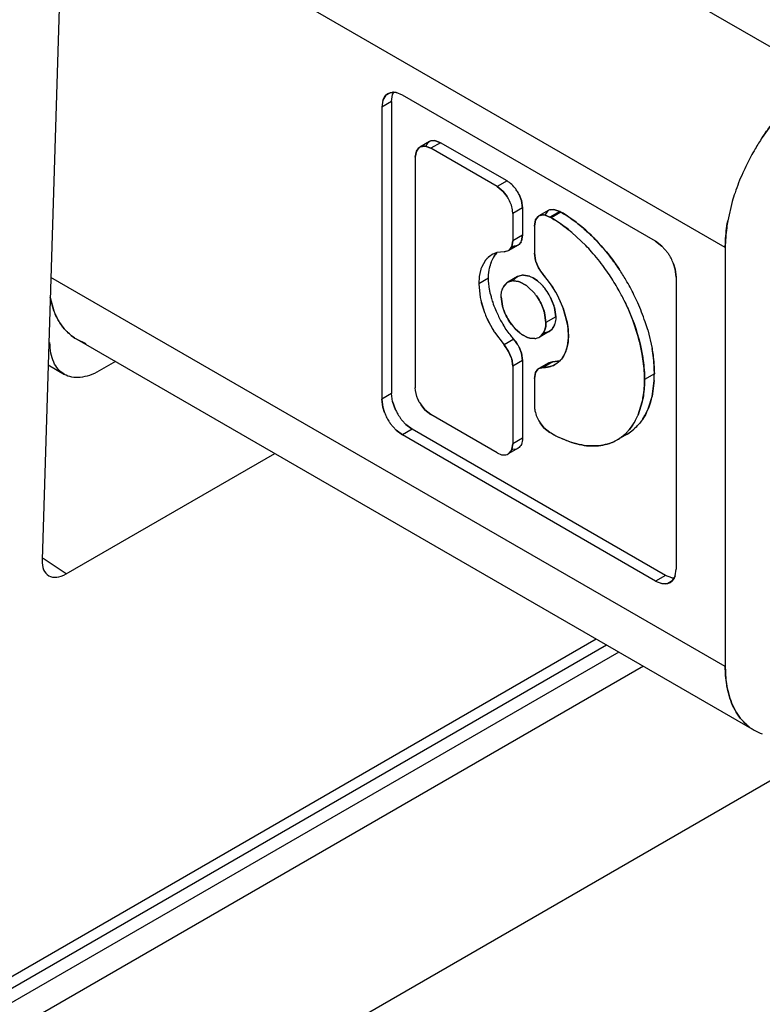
# Model space of a CAD drawing. Header units: inches. Extents: x 0 to 34, y 0 to 22.
# Tile 30 of 41: x 27.77 to 27.981, y 10.36 to 10.64. Entities that reach past the tile are written whole.
import ezdxf

# ---------------------------------------------------------------- set-up
doc = ezdxf.new("R2010")
doc.units = ezdxf.units.IN
doc.header["$LTSCALE"] = 1.87
doc.header["$MEASUREMENT"] = 0
doc.layers.get('0').update_dxf_attribs({"linetype": 'CONTINUOUS'})

msp = doc.modelspace()

# ---------------------------------------------------------------- linework, layer by layer
at = {"color": 7, "linetype": 'CONTINUOUS'}
for p, q in [((27.9981883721, 10.6231011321), (27.8063368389, 10.7338738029)), ((27.7835522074, 10.7128434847), (27.7765761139, 10.486205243)), ((27.9703495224, 10.5748828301), (27.7826416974, 10.6832629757)), ((27.8732003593, 10.6166487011), (27.8736480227, 10.6175810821)), ((27.8740351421, 10.6180584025), (27.8732005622, 10.6166493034)), ((27.8736480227, 10.6175810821), (27.8740351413, 10.6180584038)), ((27.8740351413, 10.6180584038), (27.8753338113, 10.6188073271)), ((27.87463233, 10.6185203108), (27.8740351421, 10.6180584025)), ((27.8753338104, 10.6188073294), (27.87463233, 10.6185203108)), ((27.875902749, 10.6189003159), (27.8753338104, 10.6188073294)), ((27.8753338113, 10.6188073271), (27.8759025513, 10.618900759)), ((27.8756974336, 10.6163292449), (27.8759838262, 10.6182548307)), ((27.8762533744, 10.6188883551), (27.8759830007, 10.6182523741)), ((27.8759838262, 10.6182548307), (27.8762536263, 10.618887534)), ((27.876286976, 10.6189077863), (27.8769735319, 10.6188238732)), ((27.8769709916, 10.6188243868), (27.8762875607, 10.6189071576)), ((27.8787818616, 10.6181095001), (27.8769709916, 10.6188243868)), ((27.9505617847, 10.5766646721), (27.8787818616, 10.6181095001)), ((27.8732005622, 10.6166493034), (27.8729135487, 10.6147218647)), ((27.8756974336, 10.6163292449), (27.8729135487, 10.6147218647)), ((27.8729135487, 10.6147218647), (27.8729135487, 10.531840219)), ((27.8756974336, 10.6163292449), (27.8756974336, 10.5334475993)), ((27.8854623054, 10.603553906), (27.8868278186, 10.6030166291)), ((27.8868278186, 10.6030166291), (27.8854629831, 10.6035518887)), ((27.8896117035, 10.6046240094), (27.8868278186, 10.6030166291)), ((27.8868656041, 10.6050991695), (27.8879308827, 10.6052091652)), ((27.8879293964, 10.6052094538), (27.8868657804, 10.6050989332)), ((27.8896117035, 10.6046240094), (27.8879293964, 10.6052094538)), ((27.8879308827, 10.6052091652), (27.8896117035, 10.6046240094)), ((27.9084480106, 10.5937481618), (27.8896117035, 10.6046240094)), ((27.8824265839, 10.6004759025), (27.8827607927, 10.6022254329)), ((27.8827602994, 10.6022240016), (27.8824265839, 10.6004759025)), ((27.8824265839, 10.6004759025), (27.8824265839, 10.5351007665)), ((27.8834482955, 10.6031416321), (27.8827602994, 10.6022240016)), ((27.8827607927, 10.6022254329), (27.8834483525, 10.6031414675)), ((27.9056641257, 10.5921407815), (27.8868278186, 10.6030166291)), ((27.9084480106, 10.5937481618), (27.9056641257, 10.5921407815)), ((27.9056641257, 10.5921407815), (27.9073464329, 10.5907835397)), ((27.9073463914, 10.5907834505), (27.9056641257, 10.5921407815)), ((27.9084458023, 10.5893910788), (27.9073463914, 10.5907834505)), ((27.9073464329, 10.5907835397), (27.908445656, 10.5893910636)), ((27.9125150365, 10.5882604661), (27.9118587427, 10.5899086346)), ((27.9118588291, 10.5899087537), (27.9125149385, 10.5882604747)), ((27.9125149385, 10.5882604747), (27.9128492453, 10.5861249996)), ((27.9128492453, 10.5861249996), (27.9125150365, 10.5882604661)), ((27.972338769, 10.5879621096), (27.9710447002, 10.5824225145)), ((27.9128492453, 10.5861249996), (27.9100653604, 10.5845176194)), ((27.9100653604, 10.5845176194), (27.9100653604, 10.5768045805)), ((27.9128492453, 10.5861249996), (27.9128492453, 10.5784119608)), ((27.9172290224, 10.5836370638), (27.9165410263, 10.5827194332)), ((27.9165415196, 10.5827208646), (27.9172290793, 10.5836368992)), ((27.9192430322, 10.5840493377), (27.9206085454, 10.5835120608)), ((27.9206085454, 10.5835120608), (27.9192437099, 10.5840473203)), ((27.9233924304, 10.5851194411), (27.9206085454, 10.5835120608)), ((27.920646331, 10.5855946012), (27.9217116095, 10.5857045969)), ((27.9217101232, 10.5857048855), (27.9206465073, 10.5855943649)), ((27.9237446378, 10.584916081), (27.9209607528, 10.5833087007)), ((27.9233924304, 10.5851194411), (27.9217101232, 10.5857048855)), ((27.9217116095, 10.5857045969), (27.9233924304, 10.5851194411)), ((27.9237446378, 10.584916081), (27.9233924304, 10.5851194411)), ((27.9162073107, 10.5809713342), (27.9165415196, 10.5827208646)), ((27.9165410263, 10.5827194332), (27.9162073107, 10.5809713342)), ((27.9162073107, 10.5809713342), (27.9162073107, 10.5732582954)), ((27.9209607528, 10.5833087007), (27.9206085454, 10.5835120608)), ((27.9128492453, 10.5784119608), (27.9100653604, 10.5768045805)), ((27.9128492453, 10.5784119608), (27.9125464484, 10.5767345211)), ((27.9125464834, 10.576734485), (27.9128492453, 10.5784119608)), ((27.9307889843, 10.5754492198), (27.9268411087, 10.5791499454)), ((27.9268411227, 10.5791500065), (27.9307891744, 10.5754497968)), ((27.9094632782, 10.5747484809), (27.910369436, 10.5752716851)), ((27.9097823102, 10.5751758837), (27.9100653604, 10.5768045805)), ((27.9100653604, 10.5768045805), (27.9097824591, 10.5751754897)), ((27.910369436, 10.5752716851), (27.9115603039, 10.5755628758)), ((27.911560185, 10.575563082), (27.9124403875, 10.5765086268)), ((27.95237457, 10.5752865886), (27.9505617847, 10.5766646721)), ((27.9505617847, 10.5766646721), (27.9523745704, 10.5752865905)), ((27.9523745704, 10.5752865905), (27.9540119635, 10.5733777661)), ((27.9540119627, 10.5733777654), (27.95237457, 10.5752865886)), ((27.9039362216, 10.5706831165), (27.9048309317, 10.5724434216)), ((27.9048383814, 10.5724344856), (27.9055774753, 10.5733494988)), ((27.9075855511, 10.5736643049), (27.9055553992, 10.5734138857)), ((27.9075855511, 10.5736643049), (27.9088965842, 10.5740305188)), ((27.908776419, 10.5739554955), (27.9075855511, 10.5736643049)), ((27.9095243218, 10.5746753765), (27.9090740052, 10.5741636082)), ((27.9090745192, 10.5741626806), (27.9095251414, 10.5746737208)), ((27.9097824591, 10.5751754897), (27.9095243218, 10.5746753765)), ((27.9095251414, 10.5746737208), (27.9097823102, 10.5751758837)), ((27.9162073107, 10.5732582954), (27.9165101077, 10.5712311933)), ((27.9165100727, 10.5712311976), (27.9162073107, 10.5732582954)), ((27.9703495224, 10.5748828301), (27.9703495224, 10.4559481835)), ((27.9023741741, 10.5712825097), (27.9011934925, 10.5691858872)), ((27.9023681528, 10.5712750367), (27.9011940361, 10.5691853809)), ((27.9039397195, 10.5706798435), (27.9044798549, 10.571852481)), ((27.9166154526, 10.5708829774), (27.9173767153, 10.5691334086)), ((27.9173766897, 10.5691333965), (27.9166161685, 10.5708828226)), ((27.9561437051, 10.5687567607), (27.9556752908, 10.5702606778)), ((27.9556755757, 10.5702607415), (27.956143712, 10.5687567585)), ((27.9009159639, 10.5683607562), (27.9005536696, 10.5666227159)), ((27.9009186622, 10.5683696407), (27.9005565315, 10.5666220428)), ((27.9127306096, 10.5670499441), (27.9114248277, 10.5666442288)), ((27.9131118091, 10.5670655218), (27.9148513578, 10.5667115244)), ((27.9148513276, 10.5667117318), (27.9131118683, 10.5670654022)), ((27.91868712, 10.5672543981), (27.9173766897, 10.5691333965)), ((27.9564300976, 10.566500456), (27.9561437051, 10.5687567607)), ((27.956143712, 10.5687567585), (27.9564300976, 10.566500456)), ((27.9703495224, 10.4559481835), (27.7790447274, 10.5664051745)), ((27.9005536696, 10.5666227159), (27.9004216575, 10.5645923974)), ((27.9032055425, 10.5661997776), (27.9004216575, 10.5645923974)), ((27.9004216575, 10.5645923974), (27.9008337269, 10.5606475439)), ((27.9005565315, 10.5666220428), (27.9004216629, 10.5645923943)), ((27.9004216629, 10.5645923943), (27.9008356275, 10.5606469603)), ((27.9082670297, 10.5647819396), (27.9073503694, 10.5636353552)), ((27.9075559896, 10.5639896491), (27.9082670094, 10.5647819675)), ((27.9086409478, 10.5650368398), (27.9098532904, 10.5654326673)), ((27.911720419, 10.5652234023), (27.9103164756, 10.565457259)), ((27.9103230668, 10.565458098), (27.9117201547, 10.5652248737)), ((27.9110538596, 10.5663917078), (27.9105336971, 10.5658672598)), ((27.9139594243, 10.5640542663), (27.9120134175, 10.5651232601)), ((27.9120166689, 10.5651234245), (27.9139594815, 10.5640545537)), ((27.9148513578, 10.5667115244), (27.915873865, 10.5662244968)), ((27.9170688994, 10.5654150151), (27.9158738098, 10.5662253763)), ((27.915873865, 10.5662244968), (27.9170431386, 10.5654339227)), ((27.9170431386, 10.5654339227), (27.9181765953, 10.5644169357)), ((27.9181769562, 10.5644176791), (27.9170688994, 10.5654150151)), ((27.9564300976, 10.566500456), (27.9564300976, 10.4836188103)), ((27.9163031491, 10.561787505), (27.9142262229, 10.5638535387)), ((27.9142276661, 10.5638525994), (27.9163031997, 10.5617875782)), ((27.779925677, 10.5568715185), (27.7788403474, 10.5606774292)), ((27.778841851, 10.5606629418), (27.7799255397, 10.5568713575)), ((27.9011523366, 10.5592652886), (27.9020470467, 10.5564717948)), ((27.9011558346, 10.5592645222), (27.9020544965, 10.5564721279)), ((27.9067789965, 10.5609217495), (27.9071606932, 10.5581965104)), ((27.9071605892, 10.5581965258), (27.9067789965, 10.5609217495)), ((27.921741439, 10.5584479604), (27.9208113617, 10.5607235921)), ((27.9208113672, 10.560723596), (27.9217420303, 10.5584478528)), ((27.9194936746, 10.5535804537), (27.9191129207, 10.5563021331)), ((27.9191130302, 10.556302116), (27.9194936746, 10.5535804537)), ((27.9219004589, 10.5578961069), (27.9222775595, 10.555187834)), ((27.9222775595, 10.555187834), (27.9219004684, 10.5578961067)), ((27.9253573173, 10.5542461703), (27.9243747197, 10.5576283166)), ((27.9243748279, 10.5576283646), (27.9253572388, 10.5542461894)), ((27.9222775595, 10.555187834), (27.9194936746, 10.5535804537)), ((27.9218974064, 10.5529074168), (27.9215032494, 10.5521245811)), ((27.9048881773, 10.5508378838), (27.9075855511, 10.5472478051)), ((27.9048895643, 10.5508385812), (27.9075855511, 10.5472478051)), ((27.9107677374, 10.5518066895), (27.9120398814, 10.550653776)), ((27.9120398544, 10.5506536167), (27.910767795, 10.5518068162)), ((27.914253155, 10.5493798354), (27.9127838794, 10.5501255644)), ((27.9127839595, 10.5501261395), (27.9142529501, 10.5493812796)), ((27.9180129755, 10.5497261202), (27.9187254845, 10.5505242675)), ((27.9187248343, 10.5505250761), (27.9180129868, 10.5497261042)), ((27.919112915, 10.5512980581), (27.918791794, 10.550632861)), ((27.9187922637, 10.5506317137), (27.9191155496, 10.5513049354)), ((27.9190939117, 10.5506655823), (27.9204155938, 10.5510727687)), ((27.9483323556, 10.55149242), (27.9495632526, 10.5462232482)), ((27.7862193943, 10.5489510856), (27.7864178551, 10.5488342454)), ((27.7864178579, 10.5488342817), (27.7890123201, 10.5476139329)), ((27.910369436, 10.5488551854), (27.9075855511, 10.5472478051)), ((27.9115377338, 10.5472273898), (27.910369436, 10.5488551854)), ((27.9142529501, 10.5493812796), (27.9149460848, 10.5491708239)), ((27.9149464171, 10.5491694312), (27.914253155, 10.5493798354)), ((27.9149460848, 10.5491708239), (27.9163354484, 10.5490612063)), ((27.9163283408, 10.5490598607), (27.9149464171, 10.5491694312)), ((27.9075855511, 10.5472478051), (27.9088959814, 10.5453688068)), ((27.9096572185, 10.5436192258), (27.9088959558, 10.5453687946)), ((27.9088959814, 10.5453688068), (27.9096565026, 10.5436193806)), ((27.9125468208, 10.5448771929), (27.9118578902, 10.5466370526)), ((27.9118584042, 10.5466373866), (27.9125467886, 10.5448771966)), ((27.9125467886, 10.5448771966), (27.9128492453, 10.5428512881)), ((27.9128492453, 10.5428512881), (27.9125468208, 10.5448771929)), ((27.7973519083, 10.5425210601), (27.7927376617, 10.5398568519)), ((27.9100653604, 10.5412439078), (27.9097625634, 10.5432710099)), ((27.9097625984, 10.5432710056), (27.9100653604, 10.5412439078)), ((27.9128492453, 10.5428512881), (27.9100653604, 10.5412439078)), ((27.9128492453, 10.5428512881), (27.9128492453, 10.5207498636)), ((27.921471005, 10.5424452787), (27.91868712, 10.5408378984)), ((27.920280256, 10.5421538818), (27.9195322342, 10.541434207)), ((27.921471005, 10.5424452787), (27.9202801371, 10.542154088)), ((27.9203032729, 10.5421655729), (27.921471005, 10.5424452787)), ((27.921471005, 10.5424452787), (27.9234627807, 10.5426881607)), ((27.923464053, 10.5426854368), (27.921471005, 10.5424452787)), ((27.778279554, 10.5415463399), (27.7828946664, 10.5388816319)), ((27.9100653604, 10.5412439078), (27.9100653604, 10.5191424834)), ((27.9162073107, 10.5376976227), (27.9165097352, 10.5393742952)), ((27.9165097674, 10.5393742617), (27.9162073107, 10.5376976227)), ((27.9165097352, 10.5393742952), (27.9171986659, 10.540338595)), ((27.9171981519, 10.5403395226), (27.9165097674, 10.5393742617)), ((27.91868712, 10.5408378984), (27.9173760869, 10.5404716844)), ((27.9174962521, 10.5405467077), (27.91868712, 10.5408378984)), ((27.9502244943, 10.5390516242), (27.9474406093, 10.5374442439)), ((27.9162073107, 10.5376976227), (27.9162073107, 10.5299845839)), ((27.9501660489, 10.5370886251), (27.9495618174, 10.5326371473)), ((27.9495618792, 10.5326370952), (27.9501676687, 10.5370868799)), ((27.8756974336, 10.5334475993), (27.8729135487, 10.531840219)), ((27.8759844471, 10.5311887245), (27.8756974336, 10.5334475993)), ((27.8731999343, 10.5295839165), (27.8729135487, 10.531840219)), ((27.8729135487, 10.531840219), (27.8731999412, 10.5295839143)), ((27.8759844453, 10.5311887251), (27.8768188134, 10.5288163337)), ((27.8768188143, 10.5288163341), (27.8759844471, 10.5311887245)), ((27.9456544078, 10.5274379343), (27.9467793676, 10.5310362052)), ((27.9467794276, 10.5310361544), (27.9456549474, 10.5274375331)), ((27.8736680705, 10.5280799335), (27.8731999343, 10.5295839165)), ((27.8731999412, 10.5295839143), (27.8736683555, 10.5280799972)), ((27.8840461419, 10.530227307), (27.8851455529, 10.5288349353)), ((27.8851455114, 10.5288348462), (27.8840462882, 10.5302273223)), ((27.8868278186, 10.5274776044), (27.8851455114, 10.5288348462)), ((27.8851455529, 10.5288349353), (27.8868278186, 10.5274776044)), ((27.8769690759, 10.5230540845), (27.8753316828, 10.5249629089)), ((27.8753316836, 10.5249629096), (27.8769690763, 10.5230540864)), ((27.8786864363, 10.5258170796), (27.879754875, 10.5246596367)), ((27.8797548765, 10.5246596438), (27.8786866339, 10.5258172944)), ((27.9056641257, 10.5166017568), (27.8868278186, 10.5274776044)), ((27.9178268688, 10.5251111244), (27.9189262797, 10.5237187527)), ((27.9189262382, 10.5237186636), (27.9178270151, 10.5251111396)), ((27.8769690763, 10.5230540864), (27.8787818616, 10.5216760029)), ((27.8787818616, 10.5216760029), (27.8769690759, 10.5230540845)), ((27.8815657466, 10.5232833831), (27.8787818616, 10.5216760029)), ((27.879754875, 10.5246596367), (27.8815657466, 10.5232833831)), ((27.8815657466, 10.5232833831), (27.8797548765, 10.5246596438)), ((27.9533456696, 10.4818385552), (27.8815657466, 10.5232833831)), ((27.9206085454, 10.5223614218), (27.9189262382, 10.5237186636)), ((27.9189262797, 10.5237187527), (27.9206085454, 10.5223614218)), ((27.9209607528, 10.5221580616), (27.9206085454, 10.5223614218)), ((27.9505617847, 10.4802311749), (27.8787818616, 10.5216760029)), ((27.9128492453, 10.5207498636), (27.9100653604, 10.5191424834)), ((27.9226897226, 10.5212272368), (27.9268474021, 10.5195243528)), ((27.9097311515, 10.5173929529), (27.9090435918, 10.5164769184)), ((27.9090436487, 10.5164767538), (27.9096242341, 10.5171782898)), ((27.9097316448, 10.5173943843), (27.9098465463, 10.5176928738)), ((27.9098465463, 10.5176928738), (27.9100653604, 10.5191424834)), ((27.9100653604, 10.5191424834), (27.9098477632, 10.5176911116)), ((27.9101303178, 10.5176236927), (27.9111939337, 10.5177342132)), ((27.7834047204, 10.4822732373), (27.842551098, 10.5164236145)), ((27.3892413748, 10.080723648), (28.1049549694, 10.4939631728)), ((27.7834047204, 10.4822732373), (27.7768437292, 10.4866101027)), ((27.9561430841, 10.4816913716), (27.9564300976, 10.4836188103)), ((27.9533456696, 10.4818385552), (27.9505617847, 10.4802311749)), ((27.9505617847, 10.4802311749), (27.9523726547, 10.4795162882)), ((27.955158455, 10.4811232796), (27.9533456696, 10.4818385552)), ((27.955308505, 10.4802822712), (27.9540098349, 10.4795333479)), ((27.9547113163, 10.4798203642), (27.9553085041, 10.4802822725)), ((27.9551578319, 10.4811234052), (27.955840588, 10.481040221)), ((27.9558400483, 10.4810408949), (27.955158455, 10.4811232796)), ((27.9553085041, 10.4802822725), (27.9558738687, 10.4810604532)), ((27.9558741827, 10.481059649), (27.955308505, 10.4802822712)), ((27.9558738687, 10.4810604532), (27.9561430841, 10.4816913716)), ((27.9561432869, 10.4816919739), (27.9558741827, 10.481059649)), ((27.953441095, 10.4794399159), (27.9523701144, 10.4795168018)), ((27.9523726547, 10.4795162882), (27.9534408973, 10.4794403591)), ((27.9534408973, 10.4794403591), (27.9540098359, 10.4795333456)), ((27.9540098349, 10.4795333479), (27.953441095, 10.4794399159)), ((27.9540098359, 10.4795333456), (27.9547113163, 10.4798203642)), ((27.4320297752, 10.1741286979), (27.9337074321, 10.4637910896)), ((27.4245967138, 10.1664510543), (27.9366395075, 10.462098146)), ((27.9401750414, 10.460056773), (27.4281322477, 10.1644096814)), ((27.9471202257, 10.4560467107), (27.4315443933, 10.1583596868))]:
    msp.add_line(p, q, dxfattribs=at)
at = {"color": 6, "linetype": 'CONTINUOUS'}
for p, q in [((27.8864994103, 10.6049323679), (27.8837155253, 10.6033249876)), ((27.9202801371, 10.5854277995), (27.9174962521, 10.5838204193)), ((27.9115603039, 10.5755628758), (27.908776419, 10.5739554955)), ((27.9114246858, 10.5666444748), (27.9086408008, 10.5650370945)), ((27.9204157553, 10.551072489), (27.9176318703, 10.5494651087)), ((27.7864178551, 10.5488342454), (27.9785023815, 10.4379270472)), ((27.9202801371, 10.542154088), (27.9174962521, 10.5405467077)), ((27.9424696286, 10.5219102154), (27.9396857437, 10.5203028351)), ((27.9115603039, 10.5179007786), (27.908776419, 10.5162933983))]:
    msp.add_line(p, q, dxfattribs=at)
at = {"color": 7, "linetype": 'CONTINUOUS'}
for centre, radius, start, end in [((27.8761597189, 10.6153508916), 0.0035591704, 87.9509691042, 94.1435128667), ((27.8761587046, 10.6153293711), 0.0035801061, 87.9373500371, 94.0997943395), ((28.0371453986, 10.568474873), 0.0677082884, 146.2822350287, 149.4638882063), ((28.0372519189, 10.5684132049), 0.0678311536, 146.2888500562, 149.4647468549), ((27.8847708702, 10.6014993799), 0.0021086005, 120.0530494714, 128.8459511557), ((27.8847607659, 10.6015170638), 0.0020883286, 120.0341048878, 128.9359758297), ((27.887548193, 10.603111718), 0.0021011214, 108.9525468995, 119.9440336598), ((27.8875574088, 10.6030962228), 0.0021190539, 109.054577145, 119.924473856), ((28.0373580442, 10.5683362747), 0.067961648, 149.4543415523, 153.7239806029), ((28.037255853, 10.568395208), 0.0678439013, 149.4533347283, 153.730399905), ((28.0361888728, 10.5689197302), 0.0666549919, 153.7287776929, 156.0025735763), ((28.0361264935, 10.568959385), 0.0665814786, 153.7356148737, 156.0118941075), ((28.0331359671, 10.5702154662), 0.0633390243, 155.9502286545, 161.4155653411), ((28.0341055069, 10.5698432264), 0.0643757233, 155.9993251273, 161.3762512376), ((27.8994926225, 10.583495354), 0.0107198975, 30.0088303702, 33.3655153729), ((27.8994056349, 10.5834454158), 0.0108201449, 30.0074455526, 33.332675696), ((27.9021897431, 10.5850526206), 0.0108200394, 26.6673080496, 29.9925598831), ((27.9022764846, 10.5851029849), 0.0107197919, 26.6344680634, 29.9911751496), ((28.0293401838, 10.5715065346), 0.0593297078, 161.4291072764, 163.897540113), ((28.029511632, 10.571444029), 0.0595112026, 161.4243077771, 163.8852168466), ((27.918551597, 10.5819948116), 0.0021086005, 120.0530494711, 128.8459511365), ((27.9185414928, 10.5820124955), 0.0020883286, 120.0341048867, 128.9359758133), ((27.9213289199, 10.5836071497), 0.0021011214, 108.9525468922, 119.9440336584), ((27.9213381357, 10.5835916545), 0.0021190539, 109.0545771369, 119.9244738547), ((27.9098044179, 10.577884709), 0.0029735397, 332.4336293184, 337.2432384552), ((27.9098432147, 10.5778536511), 0.0029257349, 332.6160191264, 337.5106020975), ((27.8899881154, 10.5362064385), 0.0566101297, 41.4240596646, 43.8848512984), ((27.8901211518, 10.5363179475), 0.0564374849, 41.4288589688, 43.8971739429), ((27.9071377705, 10.5676413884), 0.0059837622, 114.4665972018, 120.0070412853), ((27.9111973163, 10.5681158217), 0.007686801, 145.817655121, 150.9145353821), ((27.9072183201, 10.567448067), 0.0061930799, 105.5008584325, 114.410685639), ((27.9107320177, 10.56846406), 0.0071174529, 141.7269618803, 146.0064814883), ((27.9103801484, 10.5687424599), 0.006668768, 135.7270139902, 141.7322166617), ((27.9077474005, 10.575745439), 0.0020644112, 299.8941054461, 303.8263383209), ((27.9077682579, 10.5757354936), 0.0020445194, 303.4959818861, 309.7104940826), ((27.9077324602, 10.5757663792), 0.0020901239, 303.8470171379, 309.9298712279), ((27.8864855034, 10.5331843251), 0.0612360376, 35.9992621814, 41.3760225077), ((27.8872530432, 10.533805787), 0.0602502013, 35.9501809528, 41.4153216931), ((27.9423341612, 10.5651454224), 0.0142878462, 30.9225846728, 35.1821751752), ((27.94237123, 10.5651671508), 0.0142450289, 30.9242757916, 35.1966510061), ((27.9422813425, 10.5651055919), 0.0143536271, 24.8093314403, 30.9506332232), ((27.9423149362, 10.5651249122), 0.0143150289, 24.7955560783, 30.9535125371), ((27.9077350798, 10.5670212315), 0.0068482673, 140.8463009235, 141.5997956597), ((27.9141139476, 10.5669462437), 0.0108436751, 163.8186854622, 165.4590600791), ((27.9134979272, 10.5671005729), 0.0102063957, 159.4705370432, 165.4354988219), ((27.9133826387, 10.5671635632), 0.0100807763, 159.5655742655, 163.8465961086), ((27.9253954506, 10.5737468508), 0.0092346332, 195.8080274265, 198.0676612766), ((27.9251973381, 10.5736692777), 0.0090228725, 195.6768559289, 197.9871765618), ((27.9428878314, 10.5653917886), 0.0136830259, 20.8445817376, 24.7871337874), ((27.9105245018, 10.5655798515), 0.0100028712, 158.8721994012, 163.8584905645), ((27.9104110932, 10.5656279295), 0.0098804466, 158.8936073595, 163.8896270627), ((27.9130756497, 10.5633115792), 0.0037541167, 89.4481217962, 95.2284839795), ((27.9269578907, 10.5744187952), 0.0109423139, 208.883009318, 220.9001218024), ((27.8955678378, 10.5470943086), 0.0306745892, 22.4740476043, 41.0885343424), ((27.8847971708, 10.5319405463), 0.0633330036, 33.7355902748, 36.0118265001), ((27.8847348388, 10.5319080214), 0.0634029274, 33.7287531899, 36.0025061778), ((27.8837963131, 10.5312792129), 0.0645326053, 29.4533431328, 33.7303817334), ((27.8836991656, 10.5312230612), 0.064644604, 29.4543499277, 33.723962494), ((27.8866893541, 10.5329564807), 0.0644030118, 30.5361117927, 33.7177649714), ((27.8865880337, 10.5328978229), 0.0645198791, 30.5352531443, 33.7111499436), ((27.9101469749, 10.5624255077), 0.0030144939, 119.9732323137, 128.5825970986), ((27.9102728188, 10.5619172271), 0.0035403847, 95.2216516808, 96.8054247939), ((27.9102873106, 10.561706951), 0.0037504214, 89.5544360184, 95.3561453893), ((27.9102898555, 10.5616957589), 0.0037624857, 89.4942456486, 95.1730794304), ((27.9134134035, 10.5635966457), 0.0036672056, 141.7446430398, 149.2286488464), ((27.9129311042, 10.5640326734), 0.0030148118, 119.975216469, 128.511657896), ((27.9099013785, 10.5594249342), 0.0060784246, 69.634979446, 72.5893386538), ((27.9098961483, 10.5594072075), 0.0060955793, 69.6749880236, 72.5857770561), ((27.907876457, 10.5556913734), 0.0103412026, 52.1188274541, 53.9687578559), ((27.9078584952, 10.5556737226), 0.010366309, 52.0908892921, 53.9465376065), ((27.9083096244, 10.5547147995), 0.0138379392, 38.4575560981, 44.5173967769), ((27.9082850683, 10.5546976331), 0.0138682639, 38.4504782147, 44.4979809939), ((27.8864870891, 10.5328246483), 0.0646440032, 26.2760193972, 30.5456584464), ((27.8865842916, 10.5328807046), 0.0645320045, 26.2696000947, 30.5466652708), ((27.9279898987, 10.5671492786), 0.0248591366, 192.298433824, 195.0009305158), ((27.9276619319, 10.5670570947), 0.0245189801, 192.251306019, 194.9906222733), ((27.9116748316, 10.5614912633), 0.0048290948, 159.3121619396, 162.1693681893), ((27.9112281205, 10.5616631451), 0.0043504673, 153.0422773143, 159.3514918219), ((27.9112849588, 10.5616293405), 0.0044155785, 152.9894432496, 159.1215867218), ((27.9108642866, 10.5618425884), 0.0039439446, 147.0167221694, 152.9740032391), ((27.9048362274, 10.552557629), 0.014720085, 35.8354442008, 38.831045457), ((27.9048005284, 10.5525221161), 0.0147702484, 35.8667374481, 38.8516262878), ((27.9071761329, 10.5538218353), 0.0152813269, 29.9847524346, 38.4366029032), ((27.9069505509, 10.5536714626), 0.0155516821, 26.9661715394, 30.0493703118), ((27.9069872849, 10.5536956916), 0.0155079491, 26.9479268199, 30.0397278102), ((27.8838142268, 10.5312745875), 0.0645190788, 26.2888281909, 29.4647512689), ((27.8839156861, 10.5313330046), 0.0644022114, 26.2822130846, 29.4638926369), ((27.8876585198, 10.5334173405), 0.0633312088, 23.9881058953, 26.2643851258), ((27.8875991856, 10.5333796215), 0.0634011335, 23.9974264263, 26.2712223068), ((27.9247869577, 10.5654409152), 0.0244281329, 191.316200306, 194.6437357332), ((27.9246746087, 10.5654403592), 0.0243161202, 191.3690881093, 194.7132237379), ((27.9295809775, 10.5675716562), 0.026505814, 194.9920660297, 198.0529826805), ((27.9297667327, 10.5676260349), 0.0266988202, 195.0022242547, 198.0440674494), ((27.9316112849, 10.5682385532), 0.0286428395, 198.0627464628, 202.5134498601), ((27.93160329, 10.5682287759), 0.0286317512, 198.052525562, 202.5014796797), ((27.8969443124, 10.5476789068), 0.0291791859, 19.9364648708, 22.4465149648), ((27.8970835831, 10.547736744), 0.0290284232, 19.9228632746, 22.4459448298), ((27.8895808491, 10.5342580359), 0.0612331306, 18.6237487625, 24.0006748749), ((27.8905030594, 10.5346121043), 0.0602470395, 18.584434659, 24.0497713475), ((27.7987001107, 10.5640560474), 0.0201023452, 200.9409474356, 203.9263542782), ((27.7986126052, 10.5640160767), 0.0200061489, 200.9233147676, 203.923356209), ((27.9296655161, 10.5669549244), 0.0295410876, 200.7852363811, 204.2210209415), ((27.9303524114, 10.5672606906), 0.0302847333, 200.8693169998, 204.2184595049), ((27.933040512, 10.5688175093), 0.0301848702, 202.4898582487, 205.9077260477), ((27.9331182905, 10.5688543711), 0.0302707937, 202.4980301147, 205.9061933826), ((27.9092287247, 10.5545432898), 0.0131078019, 14.8202760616, 17.3308585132), ((27.9094786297, 10.5546279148), 0.0128445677, 14.7404987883, 17.3013376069), ((27.9308838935, 10.5675043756), 0.0308776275, 204.2233109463, 209.8486439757), ((27.9316861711, 10.5678519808), 0.0317436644, 204.2042344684, 209.6711225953), ((27.9337882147, 10.5691738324), 0.0310129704, 205.8963455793, 211.8451965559), ((27.9173381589, 10.554649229), 0.0048807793, 339.0396026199, 341.9222909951), ((27.8939504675, 10.5357806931), 0.0566060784, 16.1147831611, 18.5756922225), ((27.8941135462, 10.5358401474), 0.0564334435, 16.1024598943, 18.5708927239), ((27.9309518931, 10.5675351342), 0.0309519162, 209.8353792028, 211.9864137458), ((27.931054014, 10.5674884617), 0.0310144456, 209.6657209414, 211.9484403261), ((27.9308517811, 10.567473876), 0.0308345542, 211.9884085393, 212.6497247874), ((27.930557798, 10.5671821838), 0.0304313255, 211.953507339, 212.4856260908), ((27.9207928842, 10.5614278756), 0.0138948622, 218.7904823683, 223.8218588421), ((27.9207531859, 10.5613896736), 0.0138398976, 218.7700588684, 223.8217624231), ((27.9181524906, 10.5584781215), 0.0099291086, 232.0024413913, 237.2690923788), ((27.9181375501, 10.5584642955), 0.0099088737, 232.0208593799, 237.2971312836), ((27.9155153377, 10.5525936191), 0.0038183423, 327.1979366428, 329.1020669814), ((27.9155481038, 10.5525735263), 0.0037809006, 327.1799158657, 329.0971010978), ((27.9187668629, 10.5544176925), 0.0037663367, 269.5788874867, 274.9815362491), ((27.9020484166, 10.5416546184), 0.0110039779, 30.4262805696, 40.8711673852), ((27.9161242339, 10.5520791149), 0.0030172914, 299.9743340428, 308.7538830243), ((27.8993147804, 10.5400834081), 0.0109423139, 28.8830093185, 40.900121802), ((27.9024418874, 10.5418871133), 0.0105469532, 28.8426383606, 30.4197027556), ((27.9022841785, 10.5418258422), 0.0107147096, 28.7227979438, 30.2732516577), ((27.9025547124, 10.5419500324), 0.0104177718, 26.7397235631, 28.8388630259), ((27.9023545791, 10.5418647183), 0.0106342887, 26.6647024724, 28.7213970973), ((27.9008772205, 10.5407553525), 0.0092346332, 15.8080274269, 18.0676612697), ((27.901075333, 10.5408329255), 0.0090228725, 15.6768559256, 17.9871765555), ((27.9186418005, 10.5473945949), 0.0067128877, 315.9700830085, 321.7172963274), ((27.918659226, 10.5473815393), 0.0066911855, 316.4283301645, 321.7173107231), ((27.9183507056, 10.5476258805), 0.0070847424, 321.7119928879, 325.4400317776), ((27.9185044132, 10.5387667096), 0.0020445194, 123.4959818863, 129.7104943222), ((27.9185402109, 10.5387358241), 0.0020901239, 123.8470171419, 129.9298714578), ((27.9185252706, 10.5387567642), 0.0020644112, 119.8941054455, 123.8263383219), ((27.9187726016, 10.5488647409), 0.0080272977, 269.389853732, 273.9649731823), ((27.918821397, 10.5484799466), 0.0076432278, 268.9933704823, 273.8062025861), ((27.9217972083, 10.5399571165), 0.0027040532, 146.8898385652, 152.437212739), ((27.9191352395, 10.5468601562), 0.0059830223, 294.6249644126, 300.0073851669), ((27.9160155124, 10.5390877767), 0.034209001, 356.6497634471, 359.9394489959), ((27.9167412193, 10.5390368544), 0.0334832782, 356.661361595, 0.025273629), ((27.8929993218, 10.5361230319), 0.0107198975, 210.0088303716, 213.3655153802), ((27.8930863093, 10.53617297), 0.0108201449, 210.0074455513, 213.3326757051), ((27.8864558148, 10.5329488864), 0.0136830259, 200.8445817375, 204.7871337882), ((27.8897869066, 10.5348133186), 0.0142875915, 204.8177814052, 209.0774225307), ((27.8897495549, 10.5347920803), 0.0142447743, 204.8033053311, 209.0757314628), ((27.8898146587, 10.5348199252), 0.0143152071, 209.0465042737, 215.2044095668), ((27.8898481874, 10.534839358), 0.0143538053, 209.0493834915, 215.1906343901), ((27.8870287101, 10.5332157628), 0.014315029, 204.7955560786, 210.9535125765), ((27.8870623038, 10.5332350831), 0.0143536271, 204.8093314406, 210.950633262), ((27.8869724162, 10.5331735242), 0.0142450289, 210.9242758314, 215.1966510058), ((27.8870094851, 10.5331952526), 0.0142878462, 210.9225847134, 215.1821751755), ((27.8892974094, 10.5344574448), 0.0136835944, 215.2128208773, 219.1552636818), ((27.9267800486, 10.5310068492), 0.0107198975, 210.0088303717, 213.3655153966), ((27.9268670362, 10.5310567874), 0.0108201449, 210.007445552, 213.3326757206), ((27.9292521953, 10.5342308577), 0.0177528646, 331.2975678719, 336.6284727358), ((27.9292907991, 10.5342051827), 0.0177080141, 331.3088802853, 336.6542727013), ((27.9281929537, 10.5346961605), 0.0189105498, 336.6066156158, 337.4282486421), ((27.9382192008, 10.552134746), 0.0345898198, 240.0697156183, 242.6309616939), ((27.9330925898, 10.5315591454), 0.013051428, 311.0620702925, 313.8170854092), ((27.9331001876, 10.531543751), 0.0130347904, 311.1154032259, 313.8388119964), ((27.9361474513, 10.5328493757), 0.0126342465, 296.4104035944, 311.0289232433), ((27.9328074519, 10.5318461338), 0.0134556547, 313.8460837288, 317.5499287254), ((27.9361300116, 10.5328719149), 0.0126627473, 300.042621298, 311.0332783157), ((27.937423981, 10.5506177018), 0.0328770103, 242.6462813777, 243.3741174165), ((27.9333616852, 10.5312739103), 0.0126630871, 288.9605039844, 299.9604440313), ((27.9333725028, 10.5312474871), 0.012634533, 288.9648502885, 303.5893420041), ((27.9333956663, 10.5311914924), 0.0125747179, 300.0138427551, 307.3711293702), ((27.9333760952, 10.5312143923), 0.0126049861, 303.6589638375, 308.2030527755), ((27.9361842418, 10.5328014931), 0.0125746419, 292.6383805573, 299.9893641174), ((27.9332688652, 10.5313571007), 0.0127832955, 307.3722558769, 311.0612052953), ((27.9071628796, 10.518536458), 0.0028112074, 331.1102149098, 336.0300566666), ((27.9067758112, 10.5187206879), 0.0032398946, 335.8072200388, 341.4712291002), ((27.9104583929, 10.5208472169), 0.0032401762, 258.5307930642, 264.1887152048), ((27.9105115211, 10.5197214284), 0.0021011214, 288.9525469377, 299.9440336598), ((27.9077311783, 10.5181013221), 0.0020883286, 300.0341048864, 308.9359758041), ((27.9077210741, 10.518119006), 0.0021086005, 300.0530494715, 308.845951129), ((27.9851673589, 10.4494513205), 0.0133126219, 228.9667216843, 239.9573787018), ((27.9851516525, 10.4494625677), 0.0133145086, 240.0401179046, 251.0896090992)]:
    msp.add_arc(centre, radius, start, end, dxfattribs=at)
msp.add_ellipse((27.7836514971, 10.4902904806), major_axis=(0.0052611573, 0.0085078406), ratio=0.5568177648, start_param=2.3736745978, end_param=3.9444709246, dxfattribs=at)
for points, knots in [([(27.9808268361, 10.6060599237), (27.98163684, 10.6072737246), (27.9849183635, 10.6118596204), (27.9887996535, 10.6160338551), (27.9919995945, 10.6187234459)], [0, 0, 0, 0, 0.2587609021, 1, 1, 1, 1]), ([(27.9919996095, 10.6187233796), (27.9909633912, 10.6178528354), (27.9867959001, 10.6140471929), (27.9832066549, 10.6096251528), (27.9808268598, 10.6060599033)], [0, 0, 0, 0, 0.2399623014, 1, 1, 1, 1]), ([(27.8854629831, 10.6035518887), (27.8853043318, 10.6035848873), (27.8847156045, 10.6036675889), (27.8840896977, 10.6035411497), (27.8837148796, 10.6033245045)], [0, 0, 0, 0, 0.2723606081, 1, 1, 1, 1]), ([(27.8837155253, 10.6033249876), (27.8838376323, 10.6033954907), (27.8843839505, 10.6036408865), (27.8850172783, 10.6036437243), (27.8854623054, 10.603553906)], [0, 0, 0, 0, 0.236973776, 1, 1, 1, 1]), ([(27.8864994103, 10.6049323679), (27.8863773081, 10.6048618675), (27.8858916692, 10.6045114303), (27.8855725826, 10.6039643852), (27.8854278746, 10.6035340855)], [0, 0, 0, 0, 0.2369745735, 1, 1, 1, 1]), ([(27.9115609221, 10.590461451), (27.9113583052, 10.5908125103), (27.9105275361, 10.5920798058), (27.9094113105, 10.5931919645), (27.9084480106, 10.5937481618)], [0, 0, 0, 0, 0.2670760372, 1, 1, 1, 1]), ([(27.9100653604, 10.5845176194), (27.9100612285, 10.5848658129), (27.909926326, 10.5863822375), (27.9093606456, 10.5878435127), (27.9087754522, 10.5888567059)], [0, 0, 0, 0, 0.2293524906, 1, 1, 1, 1]), ([(27.9192437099, 10.5840473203), (27.9190850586, 10.584080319), (27.9184963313, 10.5841630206), (27.9178704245, 10.5840365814), (27.9174956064, 10.5838199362)], [0, 0, 0, 0, 0.2723606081, 1, 1, 1, 1]), ([(27.9174962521, 10.5838204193), (27.9176183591, 10.5838909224), (27.9181646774, 10.5841363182), (27.9187980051, 10.584139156), (27.9192430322, 10.5840493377)], [0, 0, 0, 0, 0.236973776, 1, 1, 1, 1]), ([(27.9202801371, 10.5854277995), (27.9201580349, 10.5853572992), (27.9196723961, 10.585006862), (27.9193533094, 10.5844598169), (27.9192086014, 10.5840295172)], [0, 0, 0, 0, 0.2369745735, 1, 1, 1, 1]), ([(27.9237446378, 10.584916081), (27.9242453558, 10.5846259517), (27.9262973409, 10.5833701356), (27.9282327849, 10.5819269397), (27.9296312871, 10.5807520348)], [0, 0, 0, 0, 0.2406007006, 1, 1, 1, 1]), ([(27.9296313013, 10.5807520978), (27.9291538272, 10.5811534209), (27.9272822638, 10.5826640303), (27.9252873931, 10.5840253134), (27.9237446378, 10.584916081)], [0, 0, 0, 0, 0.2593285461, 1, 1, 1, 1]), ([(27.9268411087, 10.5791499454), (27.9263641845, 10.5795504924), (27.924493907, 10.5810584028), (27.9225006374, 10.5824166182), (27.9209607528, 10.5833087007)], [0, 0, 0, 0, 0.2592419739, 1, 1, 1, 1]), ([(27.9209607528, 10.5833087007), (27.9214610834, 10.5830198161), (27.9235118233, 10.5817670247), (27.9254440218, 10.5803238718), (27.9268411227, 10.5791500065)], [0, 0, 0, 0, 0.2404721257, 1, 1, 1, 1]), ([(27.9710447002, 10.5824225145), (27.9709307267, 10.5817777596), (27.9705410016, 10.5792823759), (27.9703522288, 10.5767537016), (27.9703495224, 10.5748828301)], [0, 0, 0, 0, 0.2592432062, 1, 1, 1, 1]), ([(27.9703495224, 10.5748828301), (27.9703495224, 10.5754901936), (27.9704120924, 10.578015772), (27.970710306, 10.5805334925), (27.9710446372, 10.5824224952)], [0, 0, 0, 0, 0.2404710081, 1, 1, 1, 1]), ([(27.9296312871, 10.5807520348), (27.9306169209, 10.5799239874), (27.93458097, 10.5763041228), (27.9379950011, 10.5720979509), (27.9402586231, 10.5687067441)], [0, 0, 0, 0, 0.2399623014, 1, 1, 1, 1]), ([(27.9402586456, 10.5687067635), (27.9394881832, 10.5698613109), (27.936366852, 10.5742233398), (27.9326750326, 10.5781938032), (27.9296313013, 10.5807520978)], [0, 0, 0, 0, 0.2587609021, 1, 1, 1, 1]), ([(27.9124411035, 10.5765079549), (27.9122473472, 10.5761345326), (27.9116591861, 10.5754578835), (27.9107878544, 10.5752716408), (27.910369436, 10.5752716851)], [0, 0, 0, 0, 0.5013575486, 1, 1, 1, 1]), ([(27.9046760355, 10.5730952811), (27.9040104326, 10.5727948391), (27.9031827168, 10.5722143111), (27.9025307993, 10.5714793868), (27.9023741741, 10.5712825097)], [0, 0, 0, 0, 0.7437697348, 1, 1, 1, 1]), ([(27.9041452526, 10.5728231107), (27.9036562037, 10.5725406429), (27.9030502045, 10.5720630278), (27.9025468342, 10.5714954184), (27.9024245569, 10.571345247)], [0, 0, 0, 0, 0.7446568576, 1, 1, 1, 1]), ([(27.9032055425, 10.5661997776), (27.9032055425, 10.5665063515), (27.9032375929, 10.5676718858), (27.9034017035, 10.5688367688), (27.9036176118, 10.5696687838)], [0, 0, 0, 0, 0.2628947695, 1, 1, 1, 1]), ([(27.9032055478, 10.5661997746), (27.9032062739, 10.5665063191), (27.9032399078, 10.5676712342), (27.9034024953, 10.5688359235), (27.9036195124, 10.5696671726)], [0, 0, 0, 0, 0.2629809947, 1, 1, 1, 1]), ([(27.9110549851, 10.5663899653), (27.9114101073, 10.5666721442), (27.9119880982, 10.5669451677), (27.9125934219, 10.5670378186), (27.9127510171, 10.5670516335)], [0, 0, 0, 0, 0.7414116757, 1, 1, 1, 1]), ([(27.9239128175, 10.5588201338), (27.9229594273, 10.5611287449), (27.9213045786, 10.5640540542), (27.9192270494, 10.5666401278), (27.91868712, 10.5672543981)], [0, 0, 0, 0, 0.7533347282, 1, 1, 1, 1]), ([(27.9037012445, 10.5618541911), (27.9036201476, 10.5622267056), (27.9033439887, 10.5636596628), (27.9032055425, 10.5651215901), (27.9032055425, 10.5661997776)], [0, 0, 0, 0, 0.2612256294, 1, 1, 1, 1]), ([(27.9037013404, 10.5618541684), (27.9036206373, 10.5622263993), (27.9033461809, 10.5636597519), (27.9032100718, 10.5651212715), (27.9032055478, 10.5661997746)], [0, 0, 0, 0, 0.2609848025, 1, 1, 1, 1]), ([(27.9099372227, 10.5654409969), (27.9097820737, 10.5654263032), (27.9091857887, 10.5653312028), (27.9086170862, 10.5650605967), (27.9082670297, 10.5647819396)], [0, 0, 0, 0, 0.2583315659, 1, 1, 1, 1]), ([(27.9067789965, 10.5609217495), (27.9067789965, 10.5611289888), (27.9068078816, 10.561901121), (27.906957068, 10.5626744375), (27.9071593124, 10.5632029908)], [0, 0, 0, 0, 0.2680403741, 1, 1, 1, 1]), ([(27.9191129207, 10.5563021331), (27.9190002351, 10.556727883), (27.9184450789, 10.5584503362), (27.9175708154, 10.5600670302), (27.9167698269, 10.5611756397)], [0, 0, 0, 0, 0.2435751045, 1, 1, 1, 1]), ([(27.9167700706, 10.561176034), (27.9170387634, 10.5608045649), (27.9180311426, 10.5592928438), (27.9187667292, 10.5576065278), (27.9191130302, 10.556302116)], [0, 0, 0, 0, 0.2535647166, 1, 1, 1, 1]), ([(27.9467779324, 10.5446239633), (27.9465536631, 10.5458915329), (27.9454008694, 10.551134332), (27.9434652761, 10.5561939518), (27.9416602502, 10.5598498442)], [0, 0, 0, 0, 0.2399596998, 1, 1, 1, 1]), ([(27.9416602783, 10.559849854), (27.9422749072, 10.5586053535), (27.9444918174, 10.5537212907), (27.9460843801, 10.5485389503), (27.9467779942, 10.5446239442)], [0, 0, 0, 0, 0.2587636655, 1, 1, 1, 1]), ([(27.7803252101, 10.5559032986), (27.780493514, 10.5555242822), (27.781188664, 10.5540842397), (27.7820791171, 10.5527349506), (27.7828460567, 10.5518324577)], [0, 0, 0, 0, 0.259343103, 1, 1, 1, 1]), ([(27.7828470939, 10.5518338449), (27.782596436, 10.5521286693), (27.7816086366, 10.5533873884), (27.7808170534, 10.5547955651), (27.78032521, 10.5559032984)], [0, 0, 0, 0, 0.2420127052, 1, 1, 1, 1]), ([(27.9099626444, 10.552723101), (27.9096376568, 10.5531269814), (27.908435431, 10.5547976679), (27.9075559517, 10.5567089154), (27.9071605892, 10.5581965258)], [0, 0, 0, 0, 0.2519368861, 1, 1, 1, 1]), ([(27.9071606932, 10.5581965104), (27.9072894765, 10.5577105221), (27.9079364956, 10.5557549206), (27.9089882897, 10.5539350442), (27.909962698, 10.5527231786)], [0, 0, 0, 0, 0.2443222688, 1, 1, 1, 1]), ([(27.9194936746, 10.5535804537), (27.9194936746, 10.5533730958), (27.9194647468, 10.5526005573), (27.9193153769, 10.5518268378), (27.919112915, 10.5512980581)], [0, 0, 0, 0, 0.2680524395, 1, 1, 1, 1]), ([(27.9191155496, 10.5513049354), (27.9191791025, 10.5514730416), (27.9194096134, 10.552210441), (27.9194893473, 10.552988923), (27.9194936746, 10.5535804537)], [0, 0, 0, 0, 0.2330176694, 1, 1, 1, 1]), ([(27.9204155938, 10.5510727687), (27.9205797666, 10.5511673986), (27.9212310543, 10.5516290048), (27.9216795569, 10.5523388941), (27.9218959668, 10.552903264)], [0, 0, 0, 0, 0.2386764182, 1, 1, 1, 1]), ([(27.9222775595, 10.555187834), (27.9222763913, 10.5549810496), (27.9222447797, 10.5542095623), (27.9220987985, 10.5534363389), (27.9218974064, 10.5529074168)], [0, 0, 0, 0, 0.267598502, 1, 1, 1, 1]), ([(27.9253572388, 10.5542461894), (27.9254376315, 10.5538747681), (27.9257110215, 10.5524444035), (27.9258464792, 10.5509860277), (27.9258510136, 10.5499098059)], [0, 0, 0, 0, 0.2609587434, 1, 1, 1, 1]), ([(27.9258510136, 10.5499098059), (27.9258510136, 10.5502570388), (27.925805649, 10.5517133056), (27.9255928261, 10.5531623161), (27.9253573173, 10.5542461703)], [0, 0, 0, 0, 0.2384221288, 1, 1, 1, 1]), ([(27.7828460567, 10.5518324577), (27.7830906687, 10.5515446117), (27.7840933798, 10.5504521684), (27.7852723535, 10.5495198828), (27.7862193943, 10.5489510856)], [0, 0, 0, 0, 0.254807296, 1, 1, 1, 1]), ([(27.7862193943, 10.5489510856), (27.7859056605, 10.5491399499), (27.7846677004, 10.5499573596), (27.7835701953, 10.5509833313), (27.7828470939, 10.5518338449)], [0, 0, 0, 0, 0.2470033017, 1, 1, 1, 1]), ([(27.910369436, 10.5488551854), (27.9101030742, 10.5491582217), (27.9090468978, 10.5504145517), (27.9080964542, 10.5517592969), (27.9074434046, 10.5528105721)], [0, 0, 0, 0, 0.2458530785, 1, 1, 1, 1]), ([(27.910369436, 10.5488551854), (27.9101031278, 10.5491583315), (27.9090471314, 10.5504147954), (27.908096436, 10.5517593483), (27.9074434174, 10.5528105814)], [0, 0, 0, 0, 0.2458825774, 1, 1, 1, 1]), ([(27.9215032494, 10.5521245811), (27.9212389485, 10.551718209), (27.9205334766, 10.551000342), (27.919569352, 10.550707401), (27.9190894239, 10.5506653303)], [0, 0, 0, 0, 0.5015480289, 1, 1, 1, 1]), ([(27.7828946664, 10.5388816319), (27.7822453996, 10.5392565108), (27.7810306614, 10.5402778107), (27.7797374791, 10.5423923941), (27.7789694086, 10.5449982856), (27.7788182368, 10.5468949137), (27.7788182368, 10.5478922)], [0, 0, 0, 0, 0.2177857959, 0.4509152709, 0.7102991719, 1, 1, 1, 1]), ([(27.9163354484, 10.5490612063), (27.9164913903, 10.5490759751), (27.9170906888, 10.5491717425), (27.9176620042, 10.5494449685), (27.9180129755, 10.5497261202)], [0, 0, 0, 0, 0.2583379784, 1, 1, 1, 1]), ([(27.9258510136, 10.5499098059), (27.9258495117, 10.5495748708), (27.9258078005, 10.5483070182), (27.9256157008, 10.5470389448), (27.925356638, 10.5461415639)], [0, 0, 0, 0, 0.2639461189, 1, 1, 1, 1]), ([(27.9253567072, 10.546141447), (27.925440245, 10.5464292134), (27.9257422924, 10.5476631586), (27.9258510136, 10.5489401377), (27.9258510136, 10.5499098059)], [0, 0, 0, 0, 0.2360695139, 1, 1, 1, 1]), ([(27.925356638, 10.5461415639), (27.9252768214, 10.5458650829), (27.9249334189, 10.5448355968), (27.9244057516, 10.5438616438), (27.9239111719, 10.5432356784)], [0, 0, 0, 0, 0.2650942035, 1, 1, 1, 1]), ([(27.9241852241, 10.5436069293), (27.9243115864, 10.5437902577), (27.9248059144, 10.5445826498), (27.9251586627, 10.5454592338), (27.9253567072, 10.546141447)], [0, 0, 0, 0, 0.2386384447, 1, 1, 1, 1]), ([(27.9474406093, 10.5374442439), (27.9474397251, 10.5380229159), (27.9473782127, 10.5404277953), (27.9470961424, 10.5428254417), (27.9467779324, 10.5446239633)], [0, 0, 0, 0, 0.2405995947, 1, 1, 1, 1]), ([(27.9467779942, 10.5446239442), (27.946886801, 10.5440097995), (27.9472591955, 10.5416337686), (27.9474406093, 10.5392256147), (27.9474406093, 10.5374442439)], [0, 0, 0, 0, 0.2593297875, 1, 1, 1, 1]), ([(27.9495632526, 10.5462232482), (27.9496716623, 10.5456099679), (27.9500423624, 10.5432363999), (27.95022192, 10.5408311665), (27.9502244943, 10.5390516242)], [0, 0, 0, 0, 0.2592432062, 1, 1, 1, 1]), ([(27.9502244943, 10.5390516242), (27.9502244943, 10.5396293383), (27.9501649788, 10.542031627), (27.9498813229, 10.5444264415), (27.9495633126, 10.5462232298)], [0, 0, 0, 0, 0.2404710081, 1, 1, 1, 1]), ([(27.7927376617, 10.5398568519), (27.7918738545, 10.5393581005), (27.7901554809, 10.5385405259), (27.7875142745, 10.5379025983), (27.7850360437, 10.5379652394), (27.7835440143, 10.538506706), (27.7828946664, 10.5388816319)], [0, 0, 0, 0, 0.2897064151, 0.5490923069, 0.7822195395, 1, 1, 1, 1]), ([(27.9216269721, 10.5414208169), (27.9214505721, 10.5413404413), (27.9207141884, 10.5410476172), (27.9199239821, 10.5408983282), (27.9193276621, 10.5408566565)], [0, 0, 0, 0, 0.2448746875, 1, 1, 1, 1]), ([(27.9193287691, 10.5408535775), (27.9195320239, 10.5408672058), (27.9203194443, 10.54095252), (27.9210935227, 10.5411761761), (27.9216282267, 10.541421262)], [0, 0, 0, 0, 0.2572409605, 1, 1, 1, 1]), ([(27.9467793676, 10.5310362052), (27.9468907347, 10.5315376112), (27.9472898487, 10.5336510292), (27.9474382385, 10.5358080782), (27.9474406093, 10.5374442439)], [0, 0, 0, 0, 0.2389184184, 1, 1, 1, 1]), ([(27.9474406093, 10.5374442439), (27.9474406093, 10.536882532), (27.9473888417, 10.5347336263), (27.94712425, 10.532586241), (27.9467794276, 10.5310361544)], [0, 0, 0, 0, 0.2612991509, 1, 1, 1, 1]), ([(27.8837164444, 10.5307616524), (27.8835137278, 10.5311126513), (27.8828316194, 10.5324657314), (27.8824265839, 10.5339884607), (27.8824265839, 10.5351007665)], [0, 0, 0, 0, 0.2670809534, 1, 1, 1, 1]), ([(27.9495618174, 10.5326371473), (27.9494368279, 10.5320750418), (27.948889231, 10.5299684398), (27.9480199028, 10.527936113), (27.9471775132, 10.5265743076)], [0, 0, 0, 0, 0.2644928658, 1, 1, 1, 1]), ([(27.9471786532, 10.5265734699), (27.9474503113, 10.5270125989), (27.9485055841, 10.5289203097), (27.9492007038, 10.5310155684), (27.9495618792, 10.5326370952)], [0, 0, 0, 0, 0.2371224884, 1, 1, 1, 1]), ([(27.9162073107, 10.5299845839), (27.9162114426, 10.5296363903), (27.9163463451, 10.5281199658), (27.9169120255, 10.5266586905), (27.9174972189, 10.5256454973)], [0, 0, 0, 0, 0.2293524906, 1, 1, 1, 1]), ([(27.942735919, 10.5227642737), (27.9429342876, 10.5229810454), (27.9437183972, 10.5238950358), (27.9443859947, 10.5249071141), (27.9448236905, 10.5257048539)], [0, 0, 0, 0, 0.2440984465, 1, 1, 1, 1]), ([(27.9448246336, 10.5257037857), (27.9446759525, 10.5254326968), (27.9440681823, 10.524393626), (27.9433404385, 10.523423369), (27.9427362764, 10.5227637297)], [0, 0, 0, 0, 0.2568646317, 1, 1, 1, 1]), ([(27.9471775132, 10.5265743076), (27.9469852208, 10.526263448), (27.9461970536, 10.5250813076), (27.9452371, 10.5240109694), (27.9444410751, 10.5233183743)], [0, 0, 0, 0, 0.2572905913, 1, 1, 1, 1]), ([(27.9444430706, 10.5233200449), (27.944704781, 10.5235476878), (27.9457385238, 10.5245225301), (27.9466140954, 10.5256608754), (27.9471786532, 10.5265734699)], [0, 0, 0, 0, 0.2442750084, 1, 1, 1, 1]), ([(27.9268474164, 10.5195242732), (27.9263569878, 10.5196783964), (27.9243244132, 10.5203886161), (27.9223793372, 10.5213389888), (27.9209607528, 10.5221580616)], [0, 0, 0, 0, 0.2388670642, 1, 1, 1, 1]), ([(27.9128492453, 10.5207498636), (27.9128420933, 10.5201554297), (27.9127076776, 10.5190507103), (27.9119794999, 10.5181426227), (27.9115594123, 10.5179003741)], [0, 0, 0, 0, 0.5507436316, 1, 1, 1, 1]), ([(27.9268474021, 10.5195243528), (27.9286558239, 10.5189553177), (27.9322306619, 10.518265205), (27.9358765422, 10.518748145), (27.9374785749, 10.5192987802)], [0, 0, 0, 0, 0.528108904, 1, 1, 1, 1]), ([(27.9374761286, 10.5192978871), (27.9358746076, 10.5187471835), (27.932229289, 10.5182628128), (27.9286557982, 10.518955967), (27.9268474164, 10.5195242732)], [0, 0, 0, 0, 0.4718569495, 1, 1, 1, 1]), ([(27.9056641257, 10.5166017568), (27.9061825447, 10.5163106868), (27.9072065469, 10.5158746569), (27.908357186, 10.5160511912), (27.9087770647, 10.5162938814)], [0, 0, 0, 0, 0.5507503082, 1, 1, 1, 1]), ([(27.9703495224, 10.4559481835), (27.9703504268, 10.4553573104), (27.9704070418, 10.45309601), (27.9706834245, 10.4508360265), (27.971046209, 10.4492045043)], [0, 0, 0, 0, 0.2611892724, 1, 1, 1, 1]), ([(27.9710461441, 10.4492044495), (27.9709286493, 10.449731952), (27.9705067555, 10.4519557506), (27.9703495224, 10.454226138), (27.9703495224, 10.4559481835)], [0, 0, 0, 0, 0.2388664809, 1, 1, 1, 1]), ([(27.976427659, 10.4394092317), (27.9750843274, 10.4405776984), (27.9727269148, 10.4436416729), (27.9714793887, 10.4472593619), (27.9710461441, 10.4492044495)], [0, 0, 0, 0, 0.4718611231, 1, 1, 1, 1]), ([(27.971046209, 10.4492045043), (27.971478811, 10.4472589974), (27.9727298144, 10.4436416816), (27.9750862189, 10.4405764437), (27.9764297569, 10.4394074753)], [0, 0, 0, 0, 0.5281047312, 1, 1, 1, 1])]:
    msp.add_open_spline(points, degree=3, knots=knots, dxfattribs=at)
for points in [[(27.9234682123, 10.5427289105), (27.9229446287, 10.5421879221), (27.922312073, 10.5417329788), (27.9216269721, 10.5414208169)], [(27.9234681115, 10.5427290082), (27.9234811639, 10.5427424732), (27.9234941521, 10.5427559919), (27.9235070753, 10.5427695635)], [(27.9764297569, 10.4394074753), (27.9777103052, 10.4382933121), (27.9792357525, 10.437414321), (27.9808417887, 10.4368649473)]]:
    msp.add_open_spline(points, degree=3, dxfattribs=at)

doc.saveas('drawing.dxf')
